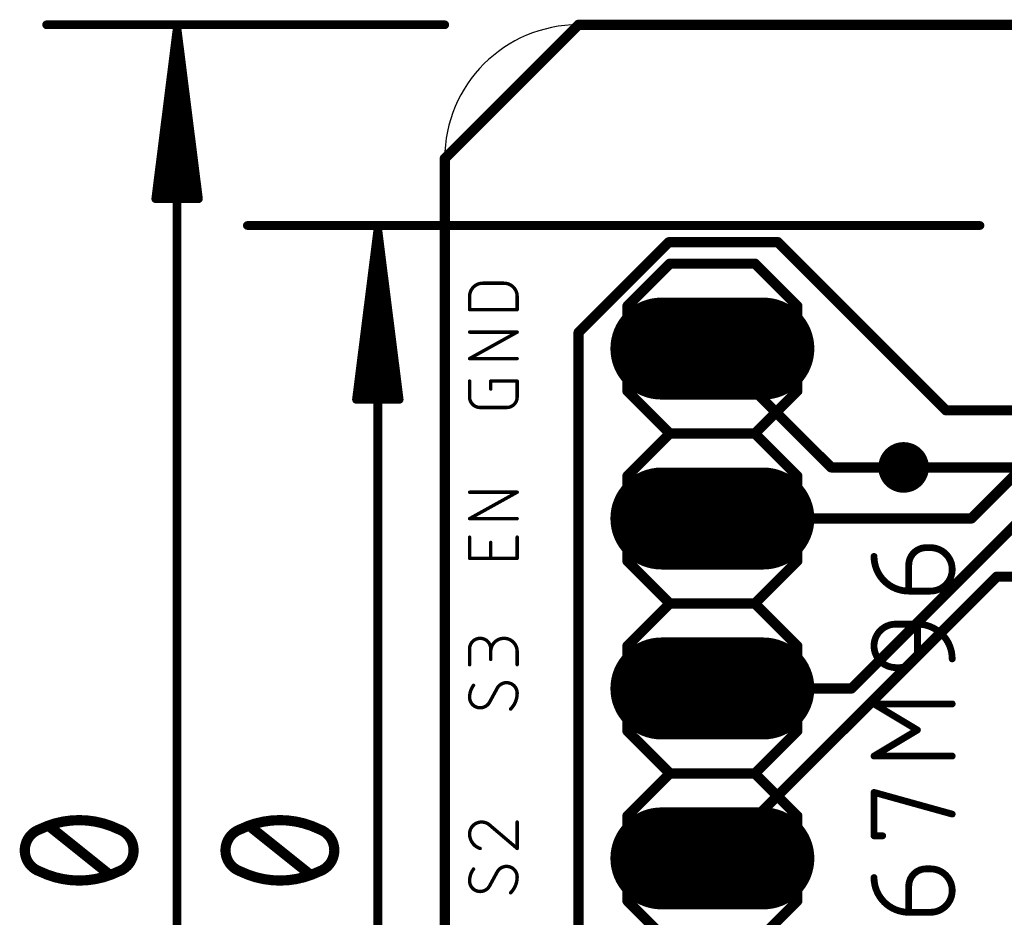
# Model space of a CAD drawing. Extents: x -6 to 135, y -6 to 36.
# Tile 3 of 23: x -6 to 8, y 17 to 30. Entities that reach past the tile are written whole.
import ezdxf

# ---------------------------------------------------------------- set-up
doc = ezdxf.new("R2010")
doc.units = 0
for name, color, linetype in [('1', 12, 'CONTINUOUS'), ('16', 132, 'CONTINUOUS'), ('17', 110, 'CONTINUOUS'), ('18', 110, 'CONTINUOUS'), ('20', 31, 'CONTINUOUS'), ('21', 253, 'CONTINUOUS'), ('25', 253, 'CONTINUOUS'), ('27', 253, 'CONTINUOUS'), ('47', 253, 'CONTINUOUS'), ('51', 253, 'CONTINUOUS')]:
    doc.layers.add(name, color=color, linetype=linetype)

# ---------------------------------------------------------------- blocks, each defined once
blk = doc.blocks.new('RECT')
blk.add_solid([(-0.5, -0.5), (0.5, -0.5), (-0.5, 0.5), (0.5, 0.5)])
blk = doc.blocks.new('LONGP100')
at = {"const_width": 1}
blk.add_lwpolyline([(-0.5, 0), (0.5, 0)], dxfattribs=at)
at = {"const_width": 0.5}
for points in [[(-0.5, 0.25, 1), (-0.5, -0.25)], [(0.5, -0.25, 1), (0.5, 0.25)]]:
    blk.add_lwpolyline(points, format="xyb", dxfattribs=at)
blk = doc.blocks.new('ROUNDV')
at = {"const_width": 0.5}
blk.add_lwpolyline([(0, -0.25, 1), (0, 0.25, 1), (0, -0.25)], format="xyb", dxfattribs=at)

msp = doc.modelspace()

# ---------------------------------------------------------------- linework, layer by layer
at = {"layer": '1', "const_width": 0.1524}
for points in [[(2, 30), (0, 28)], [(28, 30), (2, 30)], [(0, 28), (0, 2)], [(4, 25.16), (5.776, 23.384)], [(7.87, 22.62), (9, 23.75)], [(5.776, 23.384), (6.858, 23.384)], [(6.08, 20.08), (9, 23)], [(4, 22.62), (7.87, 22.62)], [(4, 17.5), (8.25, 21.75)], [(8.25, 21.75), (11.25, 21.75)], [(4, 20.08), (6.08, 20.08)], [(4, 17.54), (4, 17.5)]]:
    msp.add_lwpolyline(points, dxfattribs=at)
at = {"layer": '1', "const_width": 0.0762}
for points in [[(2, 30.0381, 1), (2, 29.9619)], [(2.0269, 29.9731, 1), (1.9731, 30.0269)], [(0.0381, 28, 1), (-0.0381, 28)], [(-0.0269, 28.0269, 1), (0.0269, 27.9731)], [(4.0269, 25.1869, 1), (3.9731, 25.1331)], [(5.776, 23.4221, 1), (5.776, 23.3459)], [(5.7491, 23.3571, 1), (5.8029, 23.4109)], [(6.858, 23.3459, 1), (6.858, 23.4221)], [(4, 22.6581, 1), (4, 22.5819)], [(7.8431, 22.6469, 1), (7.8969, 22.5931)], [(7.87, 22.5819, 1), (7.87, 22.6581)], [(8.25, 21.7881, 1), (8.25, 21.7119)], [(8.2769, 21.7231, 1), (8.2231, 21.7769)], [(4, 20.1181, 1), (4, 20.0419)], [(6.0531, 20.1069, 1), (6.1069, 20.0531)], [(6.08, 20.0419, 1), (6.08, 20.1181)], [(4.0381, 17.54, 1), (3.9619, 17.54)], [(3.9619, 17.5, 1), (4.0381, 17.5)], [(3.9731, 17.5269, 1), (4.0269, 17.4731)]]:
    msp.add_lwpolyline(points, format="xyb", dxfattribs=at)
at = {"layer": '16', "const_width": 0.1524}
for points in [[(2, 30), (0, 28)], [(28, 30), (2, 30)], [(0, 28), (0, 2)], [(2, 25.4), (3.35, 26.75)], [(3.35, 26.75), (4.98, 26.75)], [(4.98, 26.75), (7.492, 24.238)], [(2, 7), (2, 25.4)], [(7.492, 24.238), (10.996, 24.238)], [(12.684, 23.384), (6.858, 23.384)]]:
    msp.add_lwpolyline(points, dxfattribs=at)
at = {"layer": '16', "const_width": 0.0762}
for points in [[(2, 30.0381, 1), (2, 29.9619)], [(2.0269, 29.9731, 1), (1.9731, 30.0269)], [(0.0381, 28, 1), (-0.0381, 28)], [(-0.0269, 28.0269, 1), (0.0269, 27.9731)], [(3.35, 26.7881, 1), (3.35, 26.7119)], [(3.3769, 26.7231, 1), (3.3231, 26.7769)], [(5.0069, 26.7769, 1), (4.9531, 26.7231)], [(4.98, 26.7119, 1), (4.98, 26.7881)], [(2.0381, 25.4, 1), (1.9619, 25.4)], [(1.9731, 25.4269, 1), (2.0269, 25.3731)], [(7.492, 24.2761, 1), (7.492, 24.1999)], [(7.4651, 24.2111, 1), (7.5189, 24.2649)], [(6.858, 23.4221, 1), (6.858, 23.3459)]]:
    msp.add_lwpolyline(points, format="xyb", dxfattribs=at)
at = {"layer": '20'}
for p, q in [((28, 30), (2, 30)), ((0, 28), (0, 2))]:
    msp.add_line(p, q, dxfattribs=at)
msp.add_arc((2, 28), 2, 90, 180, dxfattribs=at)
at = {"layer": '21', "const_width": 0.1524}
for points in [[(2.73, 25.795), (3.365, 26.43)], [(3.365, 26.43), (4.635, 26.43)], [(4.635, 26.43), (5.27, 25.795)], [(2.73, 24.525), (2.73, 25.795)], [(5.27, 25.795), (5.27, 24.525)], [(2.73, 24.525), (3.365, 23.89)], [(4.635, 23.89), (5.27, 24.525)], [(2.73, 23.255), (3.365, 23.89)], [(3.365, 23.89), (4.635, 23.89)], [(4.635, 23.89), (5.27, 23.255)], [(2.73, 21.985), (2.73, 23.255)], [(5.27, 23.255), (5.27, 21.985)], [(3.365, 21.35), (2.73, 21.985)], [(5.27, 21.985), (4.635, 21.35)], [(2.73, 20.715), (3.365, 21.35)], [(3.365, 21.35), (4.635, 21.35)], [(4.635, 21.35), (5.27, 20.715)], [(2.73, 19.445), (2.73, 20.715)], [(5.27, 20.715), (5.27, 19.445)], [(2.73, 19.445), (3.365, 18.81)], [(4.635, 18.81), (5.27, 19.445)], [(2.73, 18.175), (3.365, 18.81)], [(3.365, 18.81), (4.635, 18.81)], [(4.635, 18.81), (5.27, 18.175)], [(2.73, 16.905), (2.73, 18.175)], [(5.27, 18.175), (5.27, 16.905)], [(3.365, 16.27), (2.73, 16.905)], [(5.27, 16.905), (4.635, 16.27)]]:
    msp.add_lwpolyline(points, dxfattribs=at)
at = {"layer": '21', "const_width": 0.0762}
for points in [[(3.365, 26.4681, 1), (3.365, 26.3919)], [(3.3919, 26.4031, 1), (3.3381, 26.4569)], [(4.6619, 26.4569, 1), (4.6081, 26.4031)], [(4.635, 26.3919, 1), (4.635, 26.4681)], [(2.7681, 25.795, 1), (2.6919, 25.795)], [(2.7031, 25.8219, 1), (2.7569, 25.7681)], [(5.3081, 25.795, 1), (5.2319, 25.795)], [(5.2431, 25.7681, 1), (5.2969, 25.8219)], [(2.7569, 24.5519, 1), (2.7031, 24.4981)], [(5.2969, 24.4981, 1), (5.2431, 24.5519)], [(2.6919, 24.525, 1), (2.7681, 24.525)], [(5.2319, 24.525, 1), (5.3081, 24.525)], [(3.365, 23.9281, 1), (3.365, 23.8519)], [(3.3919, 23.8631, 1), (3.3381, 23.9169)], [(3.3381, 23.8631, 1), (3.3919, 23.9169)], [(4.6619, 23.9169, 1), (4.6081, 23.8631)], [(4.6081, 23.9169, 1), (4.6619, 23.8631)], [(4.635, 23.8519, 1), (4.635, 23.9281)], [(2.7681, 23.255, 1), (2.6919, 23.255)], [(2.7031, 23.2819, 1), (2.7569, 23.2281)], [(5.3081, 23.255, 1), (5.2319, 23.255)], [(5.2431, 23.2281, 1), (5.2969, 23.2819)], [(2.6919, 21.985, 1), (2.7681, 21.985)], [(2.7569, 22.0119, 1), (2.7031, 21.9581)], [(5.2319, 21.985, 1), (5.3081, 21.985)], [(5.2969, 21.9581, 1), (5.2431, 22.0119)], [(3.365, 21.3881, 1), (3.365, 21.3119)], [(3.3919, 21.3231, 1), (3.3381, 21.3769)], [(3.3381, 21.3231, 1), (3.3919, 21.3769)], [(4.6619, 21.3769, 1), (4.6081, 21.3231)], [(4.6081, 21.3769, 1), (4.6619, 21.3231)], [(4.635, 21.3119, 1), (4.635, 21.3881)], [(2.7681, 20.715, 1), (2.6919, 20.715)], [(2.7031, 20.7419, 1), (2.7569, 20.6881)], [(5.3081, 20.715, 1), (5.2319, 20.715)], [(5.2431, 20.6881, 1), (5.2969, 20.7419)], [(2.6919, 19.445, 1), (2.7681, 19.445)], [(2.7569, 19.4719, 1), (2.7031, 19.4181)], [(5.2319, 19.445, 1), (5.3081, 19.445)], [(5.2969, 19.4181, 1), (5.2431, 19.4719)], [(3.365, 18.8481, 1), (3.365, 18.7719)], [(3.3919, 18.7831, 1), (3.3381, 18.8369)], [(3.3381, 18.7831, 1), (3.3919, 18.8369)], [(4.6619, 18.8369, 1), (4.6081, 18.7831)], [(4.6081, 18.8369, 1), (4.6619, 18.7831)], [(4.635, 18.7719, 1), (4.635, 18.8481)], [(2.7681, 18.175, 1), (2.6919, 18.175)], [(5.3081, 18.175, 1), (5.2319, 18.175)], [(2.7031, 18.2019, 1), (2.7569, 18.1481)], [(5.2431, 18.1481, 1), (5.2969, 18.2019)], [(2.6919, 16.905, 1), (2.7681, 16.905)], [(2.7569, 16.9319, 1), (2.7031, 16.8781)], [(5.2319, 16.905, 1), (5.3081, 16.905)], [(5.2969, 16.8781, 1), (5.2431, 16.9319)]]:
    msp.add_lwpolyline(points, format="xyb", dxfattribs=at)
at = {"layer": '25'}
for points, const_width in [([(0.569, 26.1375, 0.4142), (0.3714, 25.94)], 0.0508), ([(0.569, 26.1502, 1), (0.569, 26.1248)], 0.0254), ([(0.569, 26.1248, 1), (0.569, 26.1502)], 0.0254), ([(1.0826, 25.94, 0.4142), (0.885, 26.1375)], 0.0508), ([(0.885, 26.1502, 1), (0.885, 26.1248)], 0.0254), ([(0.885, 26.1248, 1), (0.885, 26.1502)], 0.0254), ([(0.3841, 25.94, 1), (0.3587, 25.94)], 0.0254), ([(0.3587, 25.94, 1), (0.3841, 25.94)], 0.0254), ([(1.0953, 25.94, 1), (1.0699, 25.94)], 0.0254), ([(1.0699, 25.94, 1), (1.0953, 25.94)], 0.0254), ([(0.3714, 25.7551, 1), (0.3714, 25.7297)], 0.0254), ([(0.3587, 25.7424, 1), (0.3841, 25.7424)], 0.0254), ([(1.0699, 25.7424, 1), (1.0953, 25.7424)], 0.0254), ([(1.0826, 25.7297, 1), (1.0826, 25.7551)], 0.0254), ([(0.3714, 25.4187, 1), (0.3714, 25.3933)], 0.0254), ([(1.0888, 25.3949, 1), (1.0764, 25.4171)], 0.0254), ([(1.0826, 25.3933, 1), (1.0826, 25.4187)], 0.0254), ([(0.3714, 25.0236, 1), (0.3714, 24.9982)], 0.0254), ([(0.3652, 25.022, 1), (0.3776, 24.9998)], 0.0254), ([(1.0826, 24.9982, 1), (1.0826, 25.0236)], 0.0254), ([(0.3841, 24.6745, 1), (0.3587, 24.6745)], 0.0254), ([(0.7002, 24.6745, 1), (0.6748, 24.6745)], 0.0254), ([(0.6875, 24.6872, 1), (0.6875, 24.6618)], 0.0254), ([(1.0953, 24.6745, 1), (1.0699, 24.6745)], 0.0254), ([(1.0826, 24.6618, 1), (1.0826, 24.6872)], 0.0254), ([(0.3714, 24.4374, 0.4142), (0.5294, 24.2794)], 0.0508), ([(0.3841, 24.4374, 1), (0.3587, 24.4374)], 0.0254), ([(0.3587, 24.4374, 1), (0.3841, 24.4374)], 0.0254), ([(0.6748, 24.556, 1), (0.7002, 24.556)], 0.0254), ([(0.9246, 24.2794, 0.4142), (1.0826, 24.4374)], 0.0508), ([(1.0953, 24.4374, 1), (1.0699, 24.4374)], 0.0254), ([(1.0699, 24.4374, 1), (1.0953, 24.4374)], 0.0254), ([(0.5294, 24.2921, 1), (0.5294, 24.2667)], 0.0254), ([(0.5294, 24.2667, 1), (0.5294, 24.2921)], 0.0254), ([(0.9246, 24.2921, 1), (0.9246, 24.2667)], 0.0254), ([(0.9246, 24.2667, 1), (0.9246, 24.2921)], 0.0254), ([(0.3714, 23.0263, 1), (0.3714, 23.0009)], 0.0254), ([(1.0888, 23.0025, 1), (1.0764, 23.0247)], 0.0254), ([(1.0826, 23.0009, 1), (1.0826, 23.0263)], 0.0254), ([(0.3714, 22.6312, 1), (0.3714, 22.6058)], 0.0254), ([(0.3652, 22.6296, 1), (0.3776, 22.6074)], 0.0254), ([(1.0826, 22.6058, 1), (1.0826, 22.6312)], 0.0254), ([(0.3841, 22.3415, 1), (0.3587, 22.3415)], 0.0254), ([(0.7002, 22.2625, 1), (0.6748, 22.2625)], 0.0254), ([(1.0953, 22.3415, 1), (1.0699, 22.3415)], 0.0254), ([(0.3714, 22.0381, 1), (0.3714, 22.0127)], 0.0254), ([(0.3587, 22.0254, 1), (0.3841, 22.0254)], 0.0254), ([(0.6748, 22.0254, 1), (0.7002, 22.0254)], 0.0254), ([(1.0699, 22.0254, 1), (1.0953, 22.0254)], 0.0254), ([(1.0826, 22.0127, 1), (1.0826, 22.0381)], 0.0254), ([(0.6875, 20.6714, 1), (0.3714, 20.6714)], 0.0508), ([(1.0826, 20.6319, 1), (0.6875, 20.6319)], 0.0508), ([(0.3841, 20.6714, 1), (0.3587, 20.6714)], 0.0254), ([(0.3587, 20.6714, 1), (0.3841, 20.6714)], 0.0254), ([(0.7002, 20.6714, 1), (0.6748, 20.6714)], 0.0254), ([(0.6748, 20.6714, 1), (0.7002, 20.6714)], 0.0254), ([(0.6748, 20.6319, 1), (0.7002, 20.6319)], 0.0254), ([(1.0953, 20.6319, 1), (1.0699, 20.6319)], 0.0254), ([(1.0699, 20.6319, 1), (1.0953, 20.6319)], 0.0254), ([(0.6748, 20.5134, 1), (0.7002, 20.5134)], 0.0254), ([(0.3587, 20.4343, 1), (0.3841, 20.4343)], 0.0254), ([(1.0699, 20.4343, 1), (1.0953, 20.4343)], 0.0254), ([(0.9246, 20.1665, 0.2656), (0.7863, 20.0875)], 0.0508), ([(1.0826, 20.0085, 0.4142), (0.9246, 20.1665)], 0.0508), ([(0.9246, 20.1792, 1), (0.9246, 20.1538)], 0.0254), ([(0.9246, 20.1538, 1), (0.9246, 20.1792)], 0.0254), ([(0.4307, 20.127, 0.1623), (0.3714, 19.9492)], 0.0508), ([(0.4408, 20.1194, 1), (0.4205, 20.1346)], 0.0254), ([(0.7753, 20.0939, 1), (0.7972, 20.081)], 0.0254), ([(0.7974, 20.0814, 1), (0.7751, 20.0936)], 0.0254), ([(0.9838, 19.7714, 0.2), (1.0826, 20.0085)], 0.0508), ([(1.0953, 20.0085, 1), (1.0699, 20.0085)], 0.0254), ([(1.0699, 20.0085, 1), (1.0953, 20.0085)], 0.0254), ([(0.3714, 19.9492, 0.4142), (0.5294, 19.7912)], 0.0508), ([(0.3841, 19.9492, 1), (0.3587, 19.9492)], 0.0254), ([(0.3587, 19.9492, 1), (0.3841, 19.9492)], 0.0254), ([(0.5294, 19.7912, 0.2656), (0.6677, 19.8702)], 0.0508), ([(0.6566, 19.8763, 1), (0.6789, 19.8641)], 0.0254), ([(0.6787, 19.8637, 1), (0.6568, 19.8766)], 0.0254), ([(0.5294, 19.8039, 1), (0.5294, 19.7785)], 0.0254), ([(0.5294, 19.7785, 1), (0.5294, 19.8039)], 0.0254), ([(0.9749, 19.7804, 1), (0.9928, 19.7624)], 0.0254), ([(0.5492, 18.0834, 0.4142), (0.3714, 17.9056)], 0.0508), ([(0.6875, 18.0242, 0.2053), (0.5492, 18.0834)], 0.0508), ([(0.5492, 18.0961, 1), (0.5492, 18.0707)], 0.0254), ([(0.5492, 18.0707, 1), (0.5492, 18.0961)], 0.0254), ([(1.0953, 18.0834, 1), (1.0699, 18.0834)], 0.0254), ([(0.6957, 18.0339, 1), (0.6793, 18.0145)], 0.0254), ([(0.6783, 18.0154, 1), (0.6967, 18.0329)], 0.0254), ([(0.3714, 17.9056, 0.3252), (0.5294, 17.6883)], 0.0508), ([(0.3841, 17.9056, 1), (0.3587, 17.9056)], 0.0254), ([(0.3587, 17.9056, 1), (0.3841, 17.9056)], 0.0254), ([(0.5255, 17.6763, 1), (0.5334, 17.7004)], 0.0254), ([(1.0699, 17.6883, 1), (1.0953, 17.6883)], 0.0254), ([(1.0744, 17.6787, 1), (1.0908, 17.698)], 0.0254), ([(0.4307, 17.381, 0.1623), (0.3714, 17.2032)], 0.0508), ([(0.4408, 17.3734, 1), (0.4205, 17.3886)], 0.0254), ([(0.9246, 17.4205, 0.2656), (0.7863, 17.3415)], 0.0508), ([(0.7974, 17.3354, 1), (0.7751, 17.3476)], 0.0254), ([(1.0826, 17.2625, 0.4142), (0.9246, 17.4205)], 0.0508), ([(0.9246, 17.4332, 1), (0.9246, 17.4078)], 0.0254), ([(0.9246, 17.4078, 1), (0.9246, 17.4332)], 0.0254), ([(0.3714, 17.2032, 0.4142), (0.5294, 17.0452)], 0.0508), ([(0.3841, 17.2032, 1), (0.3587, 17.2032)], 0.0254), ([(0.7753, 17.3479, 1), (0.7972, 17.335)], 0.0254), ([(0.9838, 17.0254, 0.2), (1.0826, 17.2625)], 0.0508), ([(1.0953, 17.2625, 1), (1.0699, 17.2625)], 0.0254), ([(1.0699, 17.2625, 1), (1.0953, 17.2625)], 0.0254), ([(0.3587, 17.2032, 1), (0.3841, 17.2032)], 0.0254), ([(0.5294, 17.0452, 0.2656), (0.6677, 17.1242)], 0.0508), ([(0.5294, 17.0579, 1), (0.5294, 17.0325)], 0.0254), ([(0.5294, 17.0325, 1), (0.5294, 17.0579)], 0.0254), ([(0.6566, 17.1303, 1), (0.6789, 17.1181)], 0.0254), ([(0.6787, 17.1177, 1), (0.6568, 17.1306)], 0.0254), ([(0.9749, 17.0344, 1), (0.9928, 17.0164)], 0.0254)]:
    msp.add_lwpolyline(points, format="xyb", dxfattribs=dict(at, const_width=const_width))
at = {"layer": '25', "const_width": 0.0508}
for points in [[(0.569, 26.1375), (0.885, 26.1375)], [(0.3714, 25.7424), (0.3714, 25.94)], [(1.0826, 25.94), (1.0826, 25.7424)], [(1.0826, 25.7424), (0.3714, 25.7424)], [(0.3714, 25.0109), (1.0826, 25.406)], [(1.0826, 25.406), (0.3714, 25.406)], [(1.0826, 25.0109), (0.3714, 25.0109)], [(0.3714, 24.4374), (0.3714, 24.6745)], [(0.6875, 24.556), (0.6875, 24.6745)], [(0.6875, 24.6745), (1.0826, 24.6745)], [(1.0826, 24.6745), (1.0826, 24.4374)], [(0.9246, 24.2794), (0.5294, 24.2794)], [(0.3714, 22.6185), (1.0826, 23.0136)], [(1.0826, 23.0136), (0.3714, 23.0136)], [(1.0826, 22.6185), (0.3714, 22.6185)], [(0.3714, 22.0254), (0.3714, 22.3415)], [(0.6875, 22.0254), (0.6875, 22.2625)], [(1.0826, 22.3415), (1.0826, 22.0254)], [(1.0826, 22.0254), (0.3714, 22.0254)], [(0.3714, 20.4343), (0.3714, 20.6714)], [(0.6875, 20.6714), (0.6875, 20.5134)], [(1.0826, 20.4343), (1.0826, 20.6319)], [(0.7863, 20.0875), (0.6677, 19.8702)], [(1.0826, 17.6883), (1.0826, 18.0834)], [(0.6875, 18.0242), (1.0826, 17.6883)], [(0.7863, 17.3415), (0.6677, 17.1242)]]:
    msp.add_lwpolyline(points, dxfattribs=at)
at = {"layer": '27'}
for points, const_width in [([(7.1947, 22.1842, 0.4142), (6.9351, 21.9246)], 0.1016), ([(7.1947, 22.2096, 1), (7.1947, 22.1588)], 0.0508), ([(7.1947, 22.1588, 1), (7.1947, 22.2096)], 0.0508), ([(7.2596, 21.5351, 1), (7.2596, 22.1842)], 0.1016), ([(7.2596, 22.2096, 1), (7.2596, 22.1588)], 0.0508), ([(7.2596, 22.1588, 1), (7.2596, 22.2096)], 0.0508), ([(6.4158, 22.0544, 0.4142), (6.9351, 21.5351)], 0.1016), ([(6.4412, 22.0544, 1), (6.3904, 22.0544)], 0.0508), ([(6.9605, 21.9246, 1), (6.9097, 21.9246)], 0.0508), ([(6.9097, 21.9246, 1), (6.9605, 21.9246)], 0.0508), ([(6.9351, 21.5605, 1), (6.9351, 21.5097)], 0.0508), ([(6.9097, 21.5351, 1), (6.9605, 21.5351)], 0.0508), ([(6.9351, 21.5097, 1), (6.9351, 21.5605)], 0.0508), ([(7.2596, 21.5605, 1), (7.2596, 21.5097)], 0.0508), ([(7.2596, 21.5097, 1), (7.2596, 21.5605)], 0.0508), ([(6.7404, 21.0412, 1), (6.7404, 20.3921)], 0.1016), ([(6.7404, 21.0666, 1), (6.7404, 21.0158)], 0.0508), ([(6.7404, 21.0158, 1), (6.7404, 21.0666)], 0.0508), ([(7.0903, 21.0412, 1), (7.0395, 21.0412)], 0.0508), ([(7.5842, 20.5219, 0.4142), (7.0649, 21.0412)], 0.1016), ([(7.0649, 21.0666, 1), (7.0649, 21.0158)], 0.0508), ([(7.0649, 21.0158, 1), (7.0649, 21.0666)], 0.0508), ([(6.8053, 20.3921, 0.4142), (7.0649, 20.6517)], 0.1016), ([(7.0903, 20.6517, 1), (7.0395, 20.6517)], 0.0508), ([(7.0395, 20.6517, 1), (7.0903, 20.6517)], 0.0508), ([(7.5588, 20.5219, 1), (7.6096, 20.5219)], 0.0508), ([(6.7404, 20.4175, 1), (6.7404, 20.3667)], 0.0508), ([(6.7404, 20.3667, 1), (6.7404, 20.4175)], 0.0508), ([(6.8053, 20.4175, 1), (6.8053, 20.3667)], 0.0508), ([(6.8053, 20.3667, 1), (6.8053, 20.4175)], 0.0508), ([(6.4289, 19.8706, 1), (6.4027, 19.827)], 0.0508), ([(6.4158, 19.8742, 1), (6.4158, 19.8234)], 0.0508), ([(7.5842, 19.8234, 1), (7.5842, 19.8742)], 0.0508), ([(7.078, 19.4376, 1), (7.0518, 19.4811)], 0.0508), ([(7.0518, 19.4376, 1), (7.078, 19.4811)], 0.0508), ([(6.4158, 19.0953, 1), (6.4158, 19.0445)], 0.0508), ([(6.4027, 19.0917, 1), (6.4289, 19.0481)], 0.0508), ([(7.5842, 19.0445, 1), (7.5842, 19.0953)], 0.0508), ([(6.4412, 18.5266, 1), (6.3904, 18.5266)], 0.0508), ([(6.4226, 18.5511, 1), (6.409, 18.5021)], 0.0508), ([(7.5774, 18.1776, 1), (7.591, 18.2265)], 0.0508), ([(6.4158, 17.9029, 1), (6.4158, 17.8521)], 0.0508), ([(6.3904, 17.8775, 1), (6.4412, 17.8775)], 0.0508), ([(6.5456, 17.8521, 1), (6.5456, 17.9029)], 0.0508), ([(7.1947, 17.3836, 0.4142), (6.9351, 17.124)], 0.1016), ([(7.1947, 17.409, 1), (7.1947, 17.3582)], 0.0508), ([(7.1947, 17.3582, 1), (7.1947, 17.409)], 0.0508), ([(7.2596, 16.7345, 1), (7.2596, 17.3836)], 0.1016), ([(7.2596, 17.409, 1), (7.2596, 17.3582)], 0.0508), ([(7.2596, 17.3582, 1), (7.2596, 17.409)], 0.0508), ([(6.4158, 17.2538, 0.4142), (6.9351, 16.7345)], 0.1016), ([(6.4412, 17.2538, 1), (6.3904, 17.2538)], 0.0508), ([(6.9605, 17.124, 1), (6.9097, 17.124)], 0.0508), ([(6.9097, 17.124, 1), (6.9605, 17.124)], 0.0508), ([(6.9351, 16.7599, 1), (6.9351, 16.7091)], 0.0508), ([(6.9351, 16.7091, 1), (6.9351, 16.7599)], 0.0508), ([(7.2596, 16.7599, 1), (7.2596, 16.7091)], 0.0508), ([(7.2596, 16.7091, 1), (7.2596, 16.7599)], 0.0508), ([(6.9097, 16.7345, 1), (6.9605, 16.7345)], 0.0508)]:
    msp.add_lwpolyline(points, format="xyb", dxfattribs=dict(at, const_width=const_width))
at = {"layer": '27', "const_width": 0.1016}
for points in [[(7.1947, 22.1842), (7.2596, 22.1842)], [(6.9351, 21.5351), (6.9351, 21.9246)], [(7.2596, 21.5351), (6.9351, 21.5351)], [(6.7404, 21.0412), (7.0649, 21.0412)], [(7.0649, 21.0412), (7.0649, 20.6517)], [(6.8053, 20.3921), (6.7404, 20.3921)], [(7.0649, 19.4594), (6.4158, 19.8488)], [(6.4158, 19.8488), (7.5842, 19.8488)], [(6.4158, 19.0699), (7.0649, 19.4594)], [(7.5842, 19.0699), (6.4158, 19.0699)], [(6.4158, 17.8775), (6.4158, 18.5266)], [(6.4158, 18.5266), (7.5842, 18.202)], [(6.5456, 17.8775), (6.4158, 17.8775)], [(7.1947, 17.3836), (7.2596, 17.3836)], [(6.9351, 16.7345), (6.9351, 17.124)], [(7.2596, 16.7345), (6.9351, 16.7345)]]:
    msp.add_lwpolyline(points, dxfattribs=at)
at = {"layer": '47'}
for points, const_width in [([(0, 30), (-5.95, 30)], 0.13), ([(-4, 29.935), (-4.3192, 27.4)], 0.13), ([(-4, 29.935), (-4.26, 27.4)], 0.13), ([(-4, 29.935), (-4.13, 27.4)], 0.13), ([(-4, 29.935), (-4, 0.065)], 0.13), ([(-3.6808, 27.4), (-4, 29.935)], 0.13), ([(-3.87, 27.4), (-4, 29.935)], 0.13), ([(-3.74, 27.4), (-4, 29.935)], 0.13), ([(-4.3192, 27.4), (-3.6808, 27.4)], 0.13), ([(8, 27), (-2.95, 27)], 0.13), ([(-1, 26.935), (-1.3192, 24.4)], 0.13), ([(-1, 26.935), (-1.26, 24.4)], 0.13), ([(-1, 26.935), (-1.13, 24.4)], 0.13), ([(-1, 3.065), (-1, 26.935)], 0.13), ([(-0.6808, 24.4), (-1, 26.935)], 0.13), ([(-0.87, 24.4), (-1, 26.935)], 0.13), ([(-0.74, 24.4), (-1, 26.935)], 0.13), ([(-1.3192, 24.4), (-0.6808, 24.4)], 0.13), ([(-5.0119, 17.2991), (-5.9151, 18.0215)], 0.1524), ([(-2.0119, 17.2991), (-2.9151, 18.0215)], 0.1524)]:
    msp.add_lwpolyline(points, dxfattribs=dict(at, const_width=const_width))
for points, const_width in [([(-5.95, 30.0325, 1), (-5.95, 29.9675)], 0.065), ([(0, 29.9675, 1), (0, 30.0325)], 0.065), ([(-3.9675, 29.935, 1), (-4.0325, 29.935)], 0.065), ([(-3.9678, 29.9391, 1), (-4.0322, 29.9309)], 0.065), ([(-3.9675, 29.9333, 1), (-4.0325, 29.9367)], 0.065), ([(-3.9675, 29.9367, 1), (-4.0325, 29.9333)], 0.065), ([(-3.9677, 29.9383, 1), (-4.0323, 29.9317)], 0.065), ([(-3.9677, 29.9317, 1), (-4.0323, 29.9383)], 0.065), ([(-3.9678, 29.9309, 1), (-4.0322, 29.9391)], 0.065), ([(-4.3515, 27.4041, 1), (-4.287, 27.3959)], 0.065), ([(-4.3192, 27.4325, 1), (-4.3192, 27.3675)], 0.065), ([(-4.2923, 27.4033, 1), (-4.2277, 27.3967)], 0.065), ([(-4.1625, 27.4017, 1), (-4.0975, 27.3983)], 0.065), ([(-3.9025, 27.3983, 1), (-3.8375, 27.4017)], 0.065), ([(-3.7723, 27.3967, 1), (-3.7077, 27.4033)], 0.065), ([(-3.713, 27.3959, 1), (-3.6485, 27.4041)], 0.065), ([(-3.6808, 27.3675, 1), (-3.6808, 27.4325)], 0.065), ([(-2.95, 27.0325, 1), (-2.95, 26.9675)], 0.065), ([(-0.9675, 26.935, 1), (-1.0325, 26.935)], 0.065), ([(-0.9678, 26.9391, 1), (-1.0322, 26.9309)], 0.065), ([(-0.9675, 26.9333, 1), (-1.0325, 26.9367)], 0.065), ([(-0.9675, 26.9367, 1), (-1.0325, 26.9333)], 0.065), ([(-0.9677, 26.9383, 1), (-1.0323, 26.9317)], 0.065), ([(-0.9677, 26.9317, 1), (-1.0323, 26.9383)], 0.065), ([(-0.9678, 26.9309, 1), (-1.0322, 26.9391)], 0.065), ([(8, 26.9675, 1), (8, 27.0325)], 0.065), ([(-1.3515, 24.4041, 1), (-1.287, 24.3959)], 0.065), ([(-1.3192, 24.4325, 1), (-1.3192, 24.3675)], 0.065), ([(-1.2923, 24.4033, 1), (-1.2277, 24.3967)], 0.065), ([(-1.1625, 24.4017, 1), (-1.0975, 24.3983)], 0.065), ([(-0.9025, 24.3983, 1), (-0.8375, 24.4017)], 0.065), ([(-0.7723, 24.3967, 1), (-0.7077, 24.4033)], 0.065), ([(-0.713, 24.3959, 1), (-0.6485, 24.4041)], 0.065), ([(-0.6808, 24.3675, 1), (-0.6808, 24.4325)], 0.065), ([(-5.4635, 18.1119, 0.1139), (-6.0505, 17.9764)], 0.1524), ([(-4.8765, 17.9764, 0.1139), (-5.4635, 18.1119)], 0.1524), ([(-5.4635, 18.15, 1), (-5.4635, 18.0738)], 0.0762), ([(-5.4635, 18.0738, 1), (-5.4635, 18.1499)], 0.0762), ([(-2.4635, 18.1119, 0.1139), (-3.0505, 17.9764)], 0.1524), ([(-1.8765, 17.9764, 0.1139), (-2.4635, 18.1119)], 0.1524), ([(-2.4635, 18.15, 1), (-2.4635, 18.0738)], 0.0762), ([(-2.4635, 18.0738, 1), (-2.4635, 18.1499)], 0.0762), ([(-6.0505, 17.9764, 0.3205), (-6.2763, 17.6603)], 0.1524), ([(-6.0672, 18.0106, 1), (-6.0338, 17.9421)], 0.0762), ([(-6.0382, 17.9403, 1), (-6.0629, 18.0124)], 0.0762), ([(-5.8913, 18.0513, 1), (-5.9389, 17.9918)], 0.0762), ([(-4.6507, 17.6603, 0.3205), (-4.8765, 17.9764)], 0.1524), ([(-4.8641, 18.0124, 1), (-4.8888, 17.9403)], 0.0762), ([(-4.8932, 17.9421, 1), (-4.8598, 18.0106)], 0.0762), ([(-3.0505, 17.9764, 0.3205), (-3.2763, 17.6603)], 0.1524), ([(-3.0672, 18.0106, 1), (-3.0338, 17.9421)], 0.0762), ([(-3.0382, 17.9403, 1), (-3.0629, 18.0124)], 0.0762), ([(-2.8913, 18.0513, 1), (-2.9389, 17.9918)], 0.0762), ([(-1.6507, 17.6603, 0.3205), (-1.8765, 17.9764)], 0.1524), ([(-1.8641, 18.0124, 1), (-1.8888, 17.9403)], 0.0762), ([(-1.8932, 17.9421, 1), (-1.8598, 18.0106)], 0.0762), ([(-6.2763, 17.6603, 0.3205), (-6.0505, 17.3442)], 0.1524), ([(-6.2382, 17.6603, 1), (-6.3144, 17.6603)], 0.0762), ([(-6.3144, 17.6603, 1), (-6.2382, 17.6603)], 0.0762), ([(-4.8765, 17.3442, 0.3205), (-4.6507, 17.6603)], 0.1524), ([(-4.6126, 17.6603, 1), (-4.6888, 17.6603)], 0.0762), ([(-4.6888, 17.6603, 1), (-4.6126, 17.6603)], 0.0762), ([(-3.2763, 17.6603, 0.3205), (-3.0505, 17.3442)], 0.1524), ([(-3.2382, 17.6603, 1), (-3.3144, 17.6603)], 0.0762), ([(-3.3144, 17.6603, 1), (-3.2382, 17.6603)], 0.0762), ([(-1.8765, 17.3442, 0.3205), (-1.6507, 17.6603)], 0.1524), ([(-1.6126, 17.6603, 1), (-1.6888, 17.6603)], 0.0762), ([(-1.6888, 17.6603, 1), (-1.6126, 17.6603)], 0.0762), ([(-6.0338, 17.3785, 1), (-6.0672, 17.31)], 0.0762), ([(-6.0505, 17.3442, 0.1139), (-5.4635, 17.2087)], 0.1524), ([(-6.0629, 17.3082, 1), (-6.0382, 17.3802)], 0.0762), ([(-5.4635, 17.2087, 0.1139), (-4.8765, 17.3442)], 0.1524), ([(-5.0357, 17.2693, 1), (-4.9881, 17.3288)], 0.0762), ([(-4.8888, 17.3802, 1), (-4.8641, 17.3082)], 0.0762), ([(-4.8598, 17.31, 1), (-4.8932, 17.3785)], 0.0762), ([(-3.0338, 17.3785, 1), (-3.0672, 17.31)], 0.0762), ([(-3.0505, 17.3442, 0.1139), (-2.4635, 17.2087)], 0.1524), ([(-3.0629, 17.3082, 1), (-3.0382, 17.3802)], 0.0762), ([(-2.4635, 17.2087, 0.1139), (-1.8765, 17.3442)], 0.1524), ([(-2.0357, 17.2693, 1), (-1.9881, 17.3288)], 0.0762), ([(-1.8888, 17.3802, 1), (-1.8641, 17.3082)], 0.0762), ([(-1.8598, 17.31, 1), (-1.8932, 17.3785)], 0.0762), ([(-5.4635, 17.2468, 1), (-5.4635, 17.1706)], 0.0762), ([(-5.4635, 17.1706, 1), (-5.4635, 17.2468)], 0.0762), ([(-2.4635, 17.2468, 1), (-2.4635, 17.1706)], 0.0762), ([(-2.4635, 17.1706, 1), (-2.4635, 17.2468)], 0.0762)]:
    msp.add_lwpolyline(points, format="xyb", dxfattribs=dict(at, const_width=const_width))

# ---------------------------------------------------------------- block references
at = {"layer": '17', "xscale": 1.524, "yscale": 1.524, "rotation": 180}
for p in [(4, 25.16), (4, 25.16), (4, 22.62), (4, 22.62), (4, 20.08), (4, 20.08), (4, 17.54), (4, 17.54)]:
    msp.add_blockref('LONGP100', p, dxfattribs=at)
at = {"layer": '18', "xscale": 0.7564, "yscale": 0.7564}
msp.add_blockref('ROUNDV', (6.858, 23.384), dxfattribs=at)
msp.add_blockref('ROUNDV', (6.858, 23.384), dxfattribs=at)
at = {"layer": '51', "xscale": 0.508, "yscale": 0.508, "rotation": 90}
for p in [(4, 25.16), (4, 22.62), (4, 20.08), (4, 17.54)]:
    msp.add_blockref('RECT', p, dxfattribs=at)

doc.saveas('drawing.dxf')
